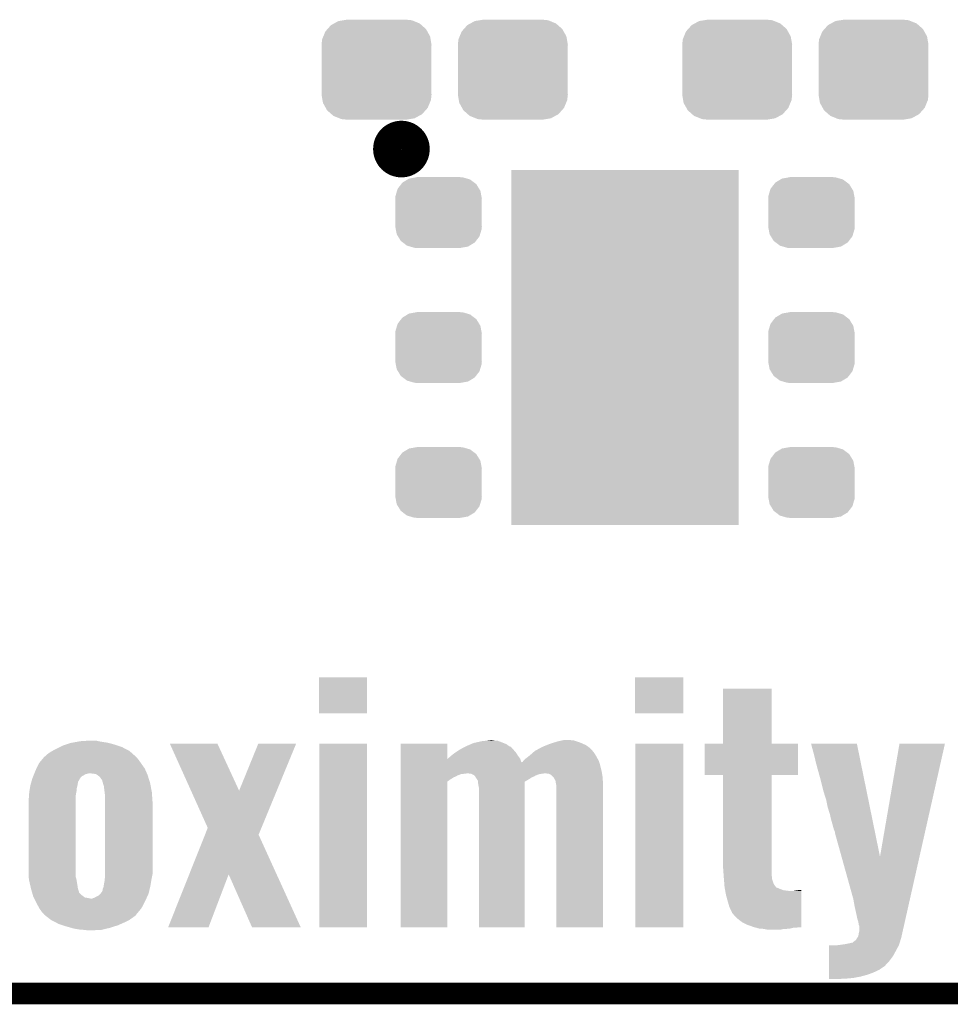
# Model space of a CAD drawing. Extents: x -1.3 to 24.2, y -3.9 to 39.2.
# Tile 4 of 29: x 4.9 to 11.4, y -3.9 to 3. Entities that reach past the tile are written whole.
import ezdxf

# ---------------------------------------------------------------- set-up
doc = ezdxf.new("R2010")
doc.units = 0
doc.layers.get('0').update_dxf_attribs({"linetype": 'CONTINUOUS'})
for name, color, linetype in [('PROXIMITY_24_CLICK_V100_GKO', 5, 'CONTINUOUS'), ('PROXIMITY_24_CLICK_V100_GTO', 14, 'CONTINUOUS'), ('PROXIMITY_24_CLICK_V100_GTS', 12, 'CONTINUOUS')]:
    doc.layers.add(name, color=color, linetype=linetype)

# ---------------------------------------------------------------- blocks, each defined once
blk = doc.blocks.new('RECTANGLE_51')
blk.add_solid([(0.8001, 1.24968), (0.8001, -1.24968), (-0.8001, 1.24968), (-0.8001, -1.24968)])
blk = doc.blocks.new('CUSTOM_62')
for points in [[(-0.268438, 0.342124), (-0.233628, 0.347838), (0.2622, 0.342124), (0.247972, 0.347838)], [(-0.233628, 0.347838), (-0.20955, 0.35179), (0.247972, 0.347838), (0.20955, 0.35179)], [(-0.360486, 0.26887), (-0.34504, 0.286174), (0.357822, 0.26887), (0.348152, 0.286174)], [(-0.34504, 0.286174), (-0.320744, 0.31339), (0.348152, 0.286174), (0.317222, 0.31339)], [(-0.320744, 0.31339), (-0.298526, 0.325596), (0.317222, 0.31339), (0.30335, 0.325596)], [(-0.298526, 0.325596), (-0.268438, 0.342124), (0.30335, 0.325596), (0.2622, 0.342124)], [(-0.38735, 0.17526), (-0.383124, 0.213652), (0.38735, 0.17526), (0.380766, 0.213652)], [(-0.383124, 0.213652), (-0.37475, 0.234078), (0.380766, 0.213652), (0.377262, 0.234078)], [(-0.37475, 0.234078), (-0.360486, 0.26887), (0.377262, 0.234078), (0.357822, 0.26887)], [(-0.38608, 0.154124), (-0.38735, 0.17526), (0.38608, 0.154124), (0.38735, 0.17526)], [(-0.38608, -0.154124), (-0.38608, 0.154124), (0.38608, -0.154124), (0.38608, 0.154124)], [(-0.38735, -0.17526), (-0.38608, -0.154124), (0.38735, -0.17526), (0.38608, -0.154124)], [(-0.380764, -0.213652), (-0.38735, -0.17526), (0.383124, -0.213652), (0.38735, -0.17526)], [(-0.377262, -0.234078), (-0.380764, -0.213652), (0.374748, -0.234078), (0.383124, -0.213652)], [(-0.35782, -0.26887), (-0.377262, -0.234078), (0.360486, -0.26887), (0.374748, -0.234078)], [(-0.348152, -0.286174), (-0.35782, -0.26887), (0.345038, -0.286174), (0.360486, -0.26887)], [(-0.31722, -0.31339), (-0.348152, -0.286174), (0.320744, -0.31339), (0.345038, -0.286174)], [(-0.30335, -0.325596), (-0.31722, -0.31339), (0.298524, -0.325596), (0.320744, -0.31339)], [(-0.262198, -0.342124), (-0.30335, -0.325596), (0.268438, -0.342124), (0.298524, -0.325596)], [(-0.247972, -0.347838), (-0.262198, -0.342124), (0.233626, -0.347838), (0.268438, -0.342124)], [(-0.20955, -0.35179), (-0.247972, -0.347838), (0.20955, -0.35179), (0.233626, -0.347838)]]:
    blk.add_solid(points)
blk = doc.blocks.new('CUSTOM_65')
for points in [[(-0.263218, 0.199814), (-0.254768, 0.210758), (0.26581, 0.199814), (0.251368, 0.210758)], [(-0.254768, 0.210758), (-0.218054, 0.233), (0.251368, 0.210758), (0.222016, 0.233)], [(-0.218054, 0.233), (-0.20777, 0.23923), (0.222016, 0.233), (0.200324, 0.23923)], [(-0.20777, 0.23923), (-0.157486, 0.248168), (0.200324, 0.23923), (0.169202, 0.248168)], [(-0.157486, 0.248168), (-0.15367, 0.248846), (0.169202, 0.248168), (0.15367, 0.248846)], [(-0.15367, 0.248846), (-0.15367, 0.25019), (0.15367, 0.248846), (0.15367, 0.25019)], [(-0.303986, 0.114586), (-0.29256, 0.153072), (0.301898, 0.114586), (0.2947, 0.153072)], [(-0.29256, 0.153072), (-0.288346, 0.167262), (0.2947, 0.153072), (0.28593, 0.167262)], [(-0.288346, 0.167262), (-0.263218, 0.199814), (0.28593, 0.167262), (0.26581, 0.199814)], [(-0.3048, 0.09906), (-0.303986, 0.114586), (0.3048, 0.09906), (0.301898, 0.114586)], [(-0.30353, 0.079592), (-0.3048, 0.09906), (0.30353, 0.079592), (0.3048, 0.09906)], [(-0.30353, -0.079592), (-0.30353, 0.079592), (0.30353, -0.079592), (0.30353, 0.079592)], [(-0.3048, -0.09906), (-0.30353, -0.079592), (0.3048, -0.09906), (0.30353, -0.079592)], [(-0.301896, -0.114586), (-0.3048, -0.09906), (0.303986, -0.114586), (0.3048, -0.09906)], [(-0.2947, -0.153072), (-0.301896, -0.114586), (0.292558, -0.153072), (0.303986, -0.114586)], [(-0.285928, -0.167262), (-0.2947, -0.153072), (0.288346, -0.167262), (0.292558, -0.153072)], [(-0.26581, -0.199814), (-0.285928, -0.167262), (0.263216, -0.199814), (0.288346, -0.167262)], [(-0.251366, -0.210758), (-0.26581, -0.199814), (0.254768, -0.210758), (0.263216, -0.199814)], [(-0.222016, -0.233), (-0.251366, -0.210758), (0.218052, -0.233), (0.254768, -0.210758)], [(-0.200322, -0.23923), (-0.222016, -0.233), (0.20777, -0.23923), (0.218052, -0.233)], [(-0.169202, -0.248168), (-0.200322, -0.23923), (0.157484, -0.248168), (0.20777, -0.23923)], [(-0.15367, -0.248846), (-0.169202, -0.248168), (0.15367, -0.248846), (0.157484, -0.248168)], [(-0.15367, -0.25019), (-0.15367, -0.248846), (0.15367, -0.25019), (0.15367, -0.248846)]]:
    blk.add_solid(points)

msp = doc.modelspace()

# ---------------------------------------------------------------- linework, layer by layer
at = {"layer": 'PROXIMITY_24_CLICK_V100_GKO', "const_width": 0.1524}
msp.add_lwpolyline([(-1.27, -3.81), (21.59, -3.81)], dxfattribs=at)
at = {"layer": 'PROXIMITY_24_CLICK_V100_GTO', "const_width": 0.20066}
msp.add_lwpolyline([(7.47014, 2.1336, 1), (7.66826, 2.1336, 1)], format="xyb", close=True, dxfattribs=at)
at = {"layer": 'PROXIMITY_24_CLICK_V100_GTO'}
for points in [[(6.98754, -1.838936), (6.987562, -1.584984), (7.327876, -1.838936), (7.3279, -1.584984)], [(6.987562, -1.584984), (6.987564, -1.58496), (7.3279, -1.584984), (6.987564, -1.58496)], [(9.21512, -1.838936), (9.215142, -1.584984), (9.555456, -1.838936), (9.55548, -1.584984)], [(9.215142, -1.584984), (9.215144, -1.58496), (9.55548, -1.584984), (9.215144, -1.58496)], [(9.83488, -2.052296), (9.834902, -1.663724), (10.177804, -2.052296), (10.17778, -1.663724)], [(9.834902, -1.663724), (9.834904, -1.6637), (10.17778, -1.663724), (9.834904, -1.6637)], [(7.327876, -1.83896), (6.98754, -1.838936), (7.327876, -1.83896), (7.327876, -1.838936)], [(9.555456, -1.83896), (9.21512, -1.838936), (9.555456, -1.83896), (9.555456, -1.838936)], [(5.13842, -2.08788), (5.16382, -2.07518), (5.624944, -2.08788), (5.600702, -2.07518)], [(5.16382, -2.07518), (5.184142, -2.06502), (5.600702, -2.07518), (5.570222, -2.06502)], [(5.184142, -2.06502), (5.207002, -2.0574), (5.570222, -2.06502), (5.54736, -2.0574)], [(5.207002, -2.0574), (5.237482, -2.04724), (5.54736, -2.0574), (5.508754, -2.04724)], [(5.237482, -2.04724), (5.251196, -2.0447), (5.508754, -2.04724), (5.499102, -2.0447)], [(5.251196, -2.0447), (5.292344, -2.03708), (5.499102, -2.0447), (5.4483, -2.03708)], [(5.292344, -2.03708), (5.30606, -2.03454), (5.4483, -2.03708), (5.437294, -2.03454)], [(5.30606, -2.03454), (5.379718, -2.02946), (5.437294, -2.03454), (5.415282, -2.02946)], [(5.938566, -2.052336), (5.938558, -2.05232), (6.273806, -2.052336), (5.938558, -2.05232)], [(6.087316, -2.382466), (5.938566, -2.052336), (6.42622, -2.382466), (6.273806, -2.052336)], [(6.42622, -2.382466), (6.560824, -2.052352), (6.691272, -2.382466), (6.827508, -2.052352)], [(6.560824, -2.052352), (6.560838, -2.05232), (6.827508, -2.052352), (6.560838, -2.05232)], [(6.99008, -3.345156), (6.990102, -2.052344), (7.327876, -3.345156), (7.3279, -2.052344)], [(6.990102, -2.052344), (6.990104, -2.05232), (7.3279, -2.052344), (6.990104, -2.05232)], [(7.56414, -2.161502), (7.564142, -2.052344), (7.891822, -2.161502), (7.89178, -2.052344)], [(7.564142, -2.052344), (7.564144, -2.05232), (7.89178, -2.052344), (7.564144, -2.05232)], [(7.990274, -2.08788), (8.014258, -2.075182), (8.35152, -2.08788), (8.341362, -2.075182)], [(8.014258, -2.075182), (8.02385, -2.070104), (8.341362, -2.075182), (8.333746, -2.070104)], [(8.02385, -2.070104), (8.023858, -2.0701), (8.333746, -2.070104), (8.328662, -2.0701)], [(8.023858, -2.0701), (8.059414, -2.054862), (8.328662, -2.0701), (8.308342, -2.054862)], [(8.059414, -2.054862), (8.077202, -2.04724), (8.308342, -2.054862), (8.28929, -2.04724)], [(8.077202, -2.04724), (8.088378, -2.0447), (8.28929, -2.04724), (8.28294, -2.0447)], [(8.088378, -2.0447), (8.133082, -2.03454), (8.28294, -2.0447), (8.255846, -2.03454)], [(8.133082, -2.03454), (8.175398, -2.029462), (8.255846, -2.03454), (8.242304, -2.029462)], [(8.175398, -2.029462), (8.175414, -2.02946), (8.242304, -2.029462), (8.224522, -2.02946)], [(8.175414, -2.02946), (8.196582, -2.02692), (8.224522, -2.02946), (8.209282, -2.02692)], [(8.545944, -2.0828), (8.5598, -2.07518), (8.89762, -2.0828), (8.887142, -2.07518)], [(8.5598, -2.07518), (8.590838, -2.062482), (8.887142, -2.07518), (8.869678, -2.062482)], [(8.590838, -2.062482), (8.615678, -2.05232), (8.869678, -2.062482), (8.847664, -2.05232)], [(8.615678, -2.05232), (8.63237, -2.04724), (8.847664, -2.05232), (8.836658, -2.04724)], [(8.63237, -2.04724), (8.665754, -2.03708), (8.836658, -2.04724), (8.80872, -2.03708)], [(8.665754, -2.03708), (8.6741, -2.03454), (8.80872, -2.03708), (8.8011, -2.03454)], [(8.6741, -2.03454), (8.697798, -2.029462), (8.8011, -2.03454), (8.785862, -2.029462)], [(8.697798, -2.029462), (8.709662, -2.02692), (8.785862, -2.029462), (8.763, -2.02692)], [(9.21766, -3.345156), (9.217682, -2.052344), (9.555456, -3.345156), (9.55548, -2.052344)], [(9.217682, -2.052344), (9.217684, -2.05232), (9.55548, -2.052344), (9.217684, -2.05232)], [(9.70534, -2.273276), (9.705362, -2.052344), (10.363176, -2.273276), (10.3632, -2.052344)], [(9.705362, -2.052344), (9.705364, -2.05232), (10.3632, -2.052344), (10.177804, -2.05232)], [(9.705364, -2.05232), (9.83488, -2.052296), (10.177804, -2.05232), (10.177804, -2.052296)], [(10.45467, -2.05234), (10.454666, -2.052324), (10.777224, -2.05234), (10.454666, -2.052324)], [(10.45972, -2.07264), (10.45467, -2.05234), (10.781378, -2.07264), (10.777224, -2.05234)], [(10.46734, -2.10058), (10.45972, -2.07264), (10.787092, -2.10058), (10.781378, -2.07264)], [(10.939802, -2.847216), (11.076954, -2.052348), (11.217868, -2.847216), (11.396974, -2.052348)], [(11.076954, -2.052348), (11.07696, -2.05232), (11.396974, -2.052348), (11.07696, -2.05232)], [(5.03767, -2.164078), (5.052484, -2.1463), (5.71754, -2.164078), (5.7023, -2.1463)], [(5.052484, -2.1463), (5.054602, -2.14376), (5.7023, -2.1463), (5.69976, -2.14376)], [(5.054602, -2.14376), (5.062222, -2.138678), (5.69976, -2.14376), (5.694044, -2.138678)], [(5.062222, -2.138678), (5.07492, -2.12598), (5.694044, -2.138678), (5.679756, -2.12598)], [(5.07492, -2.12598), (5.10032, -2.1082), (5.679756, -2.12598), (5.659752, -2.1082)], [(5.10032, -2.1082), (5.10984, -2.103122), (5.659752, -2.1082), (5.654038, -2.103122)], [(5.10984, -2.103122), (5.13842, -2.08788), (5.654038, -2.103122), (5.624944, -2.08788)], [(7.8994, -2.15392), (7.91718, -2.13868), (8.402956, -2.15392), (8.391528, -2.13868)], [(7.91718, -2.13868), (7.920356, -2.136138), (8.391528, -2.13868), (8.38962, -2.136138)], [(7.920356, -2.136138), (7.94258, -2.11836), (8.38962, -2.136138), (8.378508, -2.11836)], [(7.94258, -2.11836), (7.946386, -2.115822), (8.378508, -2.11836), (8.37692, -2.115822)], [(7.946386, -2.115822), (7.97306, -2.09804), (8.37692, -2.115822), (8.36168, -2.09804)], [(7.97306, -2.09804), (7.98068, -2.09296), (8.36168, -2.09804), (8.3566, -2.09296)], [(7.98068, -2.09296), (7.990274, -2.08788), (8.3566, -2.09296), (8.35152, -2.08788)], [(8.437882, -2.161538), (8.460992, -2.14376), (8.953038, -2.161538), (8.94334, -2.14376)], [(8.460992, -2.14376), (8.4709, -2.13614), (8.94334, -2.14376), (8.938988, -2.13614)], [(8.4709, -2.13614), (8.48262, -2.125982), (8.938988, -2.13614), (8.933182, -2.125982)], [(8.48262, -2.125982), (8.494348, -2.115818), (8.933182, -2.125982), (8.925562, -2.115818)], [(8.494348, -2.115818), (8.500202, -2.110744), (8.925562, -2.115818), (8.923022, -2.110744)], [(8.500202, -2.110744), (8.509002, -2.103118), (8.923022, -2.110744), (8.91609, -2.103118)], [(8.509002, -2.103118), (8.545944, -2.0828), (8.91609, -2.103118), (8.89762, -2.0828)], [(10.4775, -2.13868), (10.46734, -2.10058), (10.794884, -2.13868), (10.787092, -2.10058)], [(10.48766, -2.18186), (10.4775, -2.13868), (10.803716, -2.18186), (10.794884, -2.13868)], [(4.999566, -2.225038), (5.0165, -2.189482), (5.76072, -2.225038), (5.735322, -2.189482)], [(5.0165, -2.18948), (5.03767, -2.164078), (5.73532, -2.18948), (5.71754, -2.164078)], [(5.0165, -2.189482), (5.0165, -2.18948), (5.735322, -2.189482), (5.73532, -2.18948)], [(7.56414, -2.184262), (7.56414, -2.161502), (8.41502, -2.184262), (8.406704, -2.161502)], [(7.56414, -2.20218), (7.56414, -2.184262), (8.968738, -2.20218), (8.962768, -2.184262)], [(7.56414, -2.24282), (7.56414, -2.20218), (8.9789, -2.24282), (8.968738, -2.20218)], [(7.891822, -2.161502), (7.89686, -2.15646), (8.406704, -2.161502), (8.40486, -2.15646)], [(7.89686, -2.15646), (7.8994, -2.15392), (8.40486, -2.15646), (8.402956, -2.15392)], [(8.41502, -2.184262), (8.415038, -2.181856), (8.962768, -2.184262), (8.961966, -2.181856)], [(8.415038, -2.181856), (8.42264, -2.179316), (8.961966, -2.181856), (8.961118, -2.179316)], [(8.42264, -2.179316), (8.429166, -2.171702), (8.961118, -2.179316), (8.95858, -2.171702)], [(8.429166, -2.171702), (8.437882, -2.161538), (8.95858, -2.171702), (8.953038, -2.161538)], [(10.50036, -2.23012), (10.48766, -2.18186), (10.813586, -2.23012), (10.803716, -2.18186)], [(4.971794, -2.29108), (4.97586, -2.280918), (5.308602, -2.29108), (5.318764, -2.280918)], [(4.97586, -2.280918), (4.981956, -2.265678), (5.318764, -2.280918), (5.346704, -2.265678)], [(4.981956, -2.265678), (4.983986, -2.2606), (5.346704, -2.265678), (5.369562, -2.2606)], [(4.983986, -2.2606), (4.9911, -2.24282), (5.776526, -2.2606), (5.768624, -2.24282)], [(4.9911, -2.24282), (4.999566, -2.225038), (5.768624, -2.24282), (5.76072, -2.225038)], [(5.40004, -2.26314), (5.379718, -2.2606), (5.777656, -2.26314), (5.776526, -2.2606)], [(5.417826, -2.265684), (5.40004, -2.26314), (5.778786, -2.265684), (5.777656, -2.26314)], [(5.42508, -2.270762), (5.417826, -2.265684), (5.781042, -2.270762), (5.778786, -2.265684)], [(5.443222, -2.283462), (5.42508, -2.270762), (5.785084, -2.283462), (5.781042, -2.270762)], [(5.455922, -2.301242), (5.443222, -2.283462), (5.79074, -2.301242), (5.785084, -2.283462)], [(7.564138, -2.275842), (7.56414, -2.265682), (7.962898, -2.275842), (7.990838, -2.265682)], [(7.564138, -2.28092), (7.564138, -2.275842), (7.955282, -2.28092), (7.962898, -2.275842)], [(7.564138, -2.288542), (7.564138, -2.28092), (7.9375, -2.288542), (7.955282, -2.28092)], [(7.56414, -2.2606), (7.56414, -2.24282), (8.981864, -2.2606), (8.9789, -2.24282)], [(7.56414, -2.26314), (7.56414, -2.2606), (8.016242, -2.26314), (8.031478, -2.2606)], [(7.56414, -2.265682), (7.56414, -2.26314), (7.990838, -2.265682), (8.016242, -2.26314)], [(8.059416, -2.26314), (8.034022, -2.2606), (8.56234, -2.26314), (8.577578, -2.2606)], [(8.064502, -2.265682), (8.059416, -2.26314), (8.542018, -2.265682), (8.56234, -2.26314)], [(8.079736, -2.273298), (8.064502, -2.265682), (8.521074, -2.273298), (8.542018, -2.265682)], [(8.08228, -2.275842), (8.079736, -2.273298), (8.514078, -2.275842), (8.521074, -2.273298)], [(8.087358, -2.28092), (8.08228, -2.275842), (8.506462, -2.28092), (8.514078, -2.275842)], [(8.089898, -2.283462), (8.087358, -2.28092), (8.50053, -2.283462), (8.506462, -2.28092)], [(8.09244, -2.288538), (8.089898, -2.283462), (8.488688, -2.288538), (8.50053, -2.283462)], [(8.608056, -2.26314), (8.580122, -2.2606), (8.982288, -2.26314), (8.981864, -2.2606)], [(8.625838, -2.273298), (8.608056, -2.26314), (8.98398, -2.273298), (8.982288, -2.26314)], [(8.641078, -2.288542), (8.625838, -2.273298), (8.98652, -2.288542), (8.98398, -2.273298)], [(9.834856, -2.2733), (9.70534, -2.273276), (10.363176, -2.2733), (10.363176, -2.273276)], [(9.834858, -2.273324), (9.834856, -2.2733), (10.17778, -2.273324), (10.363176, -2.2733)], [(9.83488, -2.926082), (9.834858, -2.273324), (10.17778, -2.926082), (10.17778, -2.273324)], [(10.5156, -2.28346), (10.50036, -2.23012), (10.824496, -2.28346), (10.813586, -2.23012)], [(10.54354, -2.39268), (10.5156, -2.28346), (10.846836, -2.39268), (10.824496, -2.28346)], [(4.953, -2.362198), (4.95554, -2.346958), (5.2832, -2.362198), (5.287554, -2.346958)], [(4.95554, -2.346958), (4.956264, -2.344418), (5.287554, -2.346958), (5.28828, -2.344418)], [(4.956264, -2.344418), (4.961344, -2.32664), (5.28828, -2.344418), (5.29082, -2.32664)], [(4.961344, -2.32664), (4.964248, -2.316478), (5.29082, -2.32664), (5.293364, -2.316478)], [(4.964248, -2.316478), (4.9657, -2.311394), (5.293364, -2.316478), (5.29844, -2.311394)], [(4.9657, -2.311394), (4.966426, -2.308856), (5.29844, -2.311394), (5.298442, -2.308856)], [(4.966426, -2.308856), (4.97078, -2.293618), (5.298442, -2.308856), (5.30715, -2.293618)], [(4.97078, -2.293618), (4.971794, -2.29108), (5.30715, -2.293618), (5.308602, -2.29108)], [(5.461, -2.306326), (5.455922, -2.301242), (5.792358, -2.306326), (5.79074, -2.301242)], [(5.461, -2.308864), (5.461, -2.306326), (5.793166, -2.308864), (5.792358, -2.306326)], [(5.46608, -2.32664), (5.461, -2.308864), (5.79882, -2.32664), (5.793166, -2.308864)], [(5.4737, -2.352042), (5.46608, -2.32664), (5.803706, -2.352042), (5.79882, -2.32664)], [(5.47878, -2.39268), (5.4737, -2.352042), (5.81152, -2.39268), (5.803706, -2.352042)], [(7.56412, -3.345156), (7.564138, -2.31903), (7.891756, -3.345156), (7.89178, -2.31903)], [(7.564138, -2.30124), (7.564138, -2.288542), (7.917182, -2.30124), (7.9375, -2.288542)], [(7.564138, -2.31903), (7.564138, -2.30124), (7.89178, -2.31903), (7.917182, -2.30124)], [(8.092444, -2.288542), (8.09244, -2.288538), (8.48868, -2.288542), (8.488688, -2.288538)], [(8.100908, -2.30124), (8.092444, -2.288542), (8.46836, -2.30124), (8.48868, -2.288542)], [(8.107676, -2.311394), (8.100908, -2.30124), (8.450964, -2.311394), (8.46836, -2.30124)], [(8.108372, -2.319032), (8.107676, -2.311394), (8.43788, -2.319032), (8.450964, -2.311394)], [(8.11022, -2.339338), (8.108372, -2.319032), (8.437878, -2.339338), (8.43788, -2.319032)], [(8.1153, -2.362198), (8.11022, -2.339338), (8.437878, -2.362198), (8.437878, -2.339338)], [(8.653778, -2.311396), (8.641078, -2.288542), (8.987664, -2.311396), (8.98652, -2.288542)], [(8.65886, -2.33934), (8.653778, -2.311396), (8.98906, -2.33934), (8.987664, -2.311396)], [(8.6614, -2.3622), (8.65886, -2.33934), (8.989058, -2.3622), (8.98906, -2.33934)], [(4.94538, -2.43332), (4.94649, -2.415538), (5.27558, -2.43332), (5.27558, -2.415538)], [(4.94649, -2.415538), (4.94792, -2.392678), (5.27558, -2.415538), (5.279736, -2.392678)], [(4.94792, -2.392678), (4.948766, -2.387602), (5.279736, -2.392678), (5.28066, -2.387602)], [(4.948766, -2.387602), (4.953, -2.362198), (5.28066, -2.387602), (5.2832, -2.362198)], [(5.48132, -2.415542), (5.47878, -2.39268), (5.813098, -2.415542), (5.81152, -2.39268)], [(5.48132, -2.466338), (5.48132, -2.415542), (5.8166, -2.466338), (5.813098, -2.415542)], [(6.205216, -2.644132), (6.087316, -2.382466), (6.583286, -2.644132), (6.691272, -2.382466)], [(8.1153, -3.345156), (8.1153, -2.362198), (8.437856, -3.345156), (8.437878, -2.362198)], [(8.6614, -3.345156), (8.6614, -2.3622), (8.989036, -3.345156), (8.989058, -2.3622)], [(10.56132, -2.44856), (10.54354, -2.39268), (10.858264, -2.44856), (10.846836, -2.39268)], [(4.94284, -2.446018), (4.94538, -2.43332), (5.27558, -2.446018), (5.27558, -2.43332)], [(4.94284, -2.9337), (4.94284, -2.446018), (5.27558, -2.9337), (5.27558, -2.446018)], [(5.48132, -2.969262), (5.48132, -2.466338), (5.8166, -2.969262), (5.8166, -2.466338)], [(10.57148, -2.49936), (10.56132, -2.44856), (10.868656, -2.49936), (10.858264, -2.44856)], [(10.58672, -2.547622), (10.57148, -2.49936), (10.878526, -2.547622), (10.868656, -2.49936)], [(10.59688, -2.5908), (10.58672, -2.547622), (10.887358, -2.5908), (10.878526, -2.547622)], [(10.60704, -2.62636), (10.59688, -2.5908), (10.89463, -2.62636), (10.887358, -2.5908)], [(10.614658, -2.6543), (10.60704, -2.62636), (10.900346, -2.6543), (10.89463, -2.62636)], [(6.074604, -2.971856), (6.185976, -2.692408), (6.690568, -2.971856), (6.563364, -2.692408)], [(6.185976, -2.692408), (6.205216, -2.644132), (6.563364, -2.692408), (6.583286, -2.644132)], [(10.622278, -2.672076), (10.614658, -2.6543), (10.903982, -2.672076), (10.900346, -2.6543)], [(10.62228, -2.679698), (10.622278, -2.672076), (10.90554, -2.679698), (10.903982, -2.672076)], [(10.668966, -2.847216), (10.62228, -2.679698), (10.939802, -2.847216), (10.90554, -2.679698)], [(10.75182, -3.14452), (10.668966, -2.847216), (11.150876, -3.14452), (11.217868, -2.847216)], [(4.944768, -2.989578), (4.94284, -2.9337), (5.27558, -2.989578), (5.27558, -2.9337)], [(5.48132, -2.98958), (5.48132, -2.969262), (5.812536, -2.98958), (5.8166, -2.969262)], [(5.925832, -3.345148), (6.074604, -2.971856), (6.210294, -3.345148), (6.35252, -2.971856)], [(6.517636, -3.345164), (6.35252, -2.971856), (6.860494, -3.345164), (6.690568, -2.971856)], [(9.839054, -2.9845), (9.83488, -2.926082), (10.17778, -2.9845), (10.17778, -2.926082)], [(4.94538, -3.007358), (4.944768, -2.989578), (5.28066, -3.007358), (5.27558, -2.989578)], [(4.955932, -3.05308), (4.94538, -3.007358), (5.28828, -3.05308), (5.28066, -3.007358)], [(5.472246, -3.05308), (5.4737, -3.04292), (5.80136, -3.05308), (5.803052, -3.04292)], [(5.4737, -3.04292), (5.47878, -3.017522), (5.803052, -3.04292), (5.807286, -3.017522)], [(5.47878, -3.017522), (5.479702, -3.00736), (5.807286, -3.017522), (5.80898, -3.00736)], [(5.479702, -3.00736), (5.48132, -2.98958), (5.80898, -3.00736), (5.812536, -2.98958)], [(9.83996, -2.9972), (9.839054, -2.9845), (10.179194, -2.9972), (10.17778, -2.9845)], [(9.840774, -3.007362), (9.83996, -2.9972), (10.180322, -3.007362), (10.179194, -2.9972)], [(9.843212, -3.037842), (9.840774, -3.007362), (10.190482, -3.037842), (10.180322, -3.007362)], [(9.84504, -3.060702), (9.843212, -3.037842), (10.206488, -3.060702), (10.190482, -3.037842)], [(4.96062, -3.073398), (4.955932, -3.05308), (5.29082, -3.073398), (5.28828, -3.05308)], [(4.96062, -3.073402), (4.96062, -3.073398), (5.290822, -3.073402), (5.29082, -3.073398)], [(4.966424, -3.093716), (4.96062, -3.073402), (5.298438, -3.093716), (5.290822, -3.073402)], [(4.967876, -3.098794), (4.966424, -3.093716), (5.29844, -3.098794), (5.298438, -3.093716)], [(4.972956, -3.116578), (4.967876, -3.098794), (5.31622, -3.116578), (5.29844, -3.098794)], [(4.975858, -3.126738), (4.972956, -3.116578), (5.329282, -3.126738), (5.31622, -3.116578)], [(5.438136, -3.119122), (5.448302, -3.108958), (5.782942, -3.119122), (5.787516, -3.108958)], [(5.448302, -3.108958), (5.450414, -3.106422), (5.787516, -3.108958), (5.788658, -3.106422)], [(5.450414, -3.106422), (5.460996, -3.093726), (5.788658, -3.106422), (5.79168, -3.093726)], [(5.460996, -3.093726), (5.461, -3.091186), (5.79168, -3.093726), (5.792286, -3.091186)], [(5.461, -3.091186), (5.463536, -3.088646), (5.792286, -3.091186), (5.79289, -3.088646)], [(5.463536, -3.088646), (5.46608, -3.073402), (5.79289, -3.088646), (5.79652, -3.073402)], [(5.46608, -3.073402), (5.471158, -3.060702), (5.79652, -3.073402), (5.799544, -3.060702)], [(5.471158, -3.060702), (5.472246, -3.05308), (5.799544, -3.060702), (5.80136, -3.05308)], [(9.845502, -3.063242), (9.84504, -3.060702), (10.208266, -3.063242), (10.206488, -3.060702)], [(9.845964, -3.06578), (9.845502, -3.063242), (10.215878, -3.06578), (10.208266, -3.063242)], [(9.84735, -3.0734), (9.845964, -3.06578), (10.23366, -3.0734), (10.215878, -3.06578)], [(9.849196, -3.08356), (9.84735, -3.0734), (10.261602, -3.08356), (10.23366, -3.0734)], [(9.85012, -3.08864), (9.849196, -3.08356), (10.304782, -3.08864), (10.261602, -3.08356)], [(9.8552, -3.116582), (9.85012, -3.08864), (10.386056, -3.116582), (10.386058, -3.08864)], [(9.8679, -3.1623), (9.8552, -3.116582), (10.386052, -3.1623), (10.386056, -3.116582)], [(10.327642, -3.08864), (10.35304, -3.08356), (10.386058, -3.08864), (10.386058, -3.08356)], [(10.35304, -3.08356), (10.38606, -3.081046), (10.386058, -3.08356), (10.38606, -3.081046)], [(4.979668, -3.134356), (4.975858, -3.126738), (5.339074, -3.134356), (5.329282, -3.126738)], [(4.98094, -3.1369), (4.979668, -3.134356), (5.35686, -3.1369), (5.339074, -3.134356)], [(4.98348, -3.14198), (4.98094, -3.1369), (5.379718, -3.14198), (5.35686, -3.1369)], [(4.9911, -3.15722), (4.98348, -3.14198), (5.7658, -3.15722), (5.772656, -3.14198)], [(4.99872, -3.17246), (4.9911, -3.15722), (5.757816, -3.17246), (5.7658, -3.15722)], [(5.019038, -3.210556), (4.99872, -3.17246), (5.73786, -3.210556), (5.757816, -3.17246)], [(5.389876, -3.14198), (5.4102, -3.13436), (5.772656, -3.14198), (5.776086, -3.13436)], [(5.4102, -3.13436), (5.438136, -3.119122), (5.776086, -3.13436), (5.782942, -3.119122)], [(9.878058, -3.19786), (9.8679, -3.1623), (10.386048, -3.19786), (10.386052, -3.1623)], [(10.76198, -3.2004), (10.75182, -3.14452), (11.138286, -3.2004), (11.150876, -3.14452)], [(5.01904, -3.21056), (5.019038, -3.210556), (5.737856, -3.21056), (5.73786, -3.210556)], [(5.03682, -3.23596), (5.01904, -3.21056), (5.716692, -3.23596), (5.737856, -3.21056)], [(5.052058, -3.251202), (5.03682, -3.23596), (5.703992, -3.251202), (5.716692, -3.23596)], [(5.054598, -3.256274), (5.052058, -3.251202), (5.699766, -3.256274), (5.703992, -3.251202)], [(5.054612, -3.256284), (5.054598, -3.256274), (5.699758, -3.256284), (5.699766, -3.256274)], [(5.061136, -3.261358), (5.054612, -3.256284), (5.697216, -3.261358), (5.699758, -3.256284)], [(9.88822, -3.22072), (9.878058, -3.19786), (10.386046, -3.22072), (10.386048, -3.19786)], [(9.89584, -3.23596), (9.88822, -3.22072), (10.386044, -3.23596), (10.386046, -3.22072)], [(9.89838, -3.243576), (9.89584, -3.23596), (10.386044, -3.243576), (10.386044, -3.23596)], [(9.9314, -3.27914), (9.89838, -3.243576), (10.386042, -3.27914), (10.386044, -3.243576)], [(10.77214, -3.24612), (10.76198, -3.2004), (11.127984, -3.24612), (11.138286, -3.2004)], [(10.77976, -3.281682), (10.77214, -3.24612), (11.11997, -3.281682), (11.127984, -3.24612)], [(5.077464, -3.27406), (5.061136, -3.261358), (5.67944, -3.27406), (5.697216, -3.261358)], [(5.100322, -3.29184), (5.077464, -3.27406), (5.654038, -3.29184), (5.67944, -3.27406)], [(5.134264, -3.30962), (5.100322, -3.29184), (5.61848, -3.30962), (5.654038, -3.29184)], [(5.153658, -3.31978), (5.134264, -3.30962), (5.59562, -3.31978), (5.61848, -3.30962)], [(5.184146, -3.329942), (5.153658, -3.31978), (5.572758, -3.329942), (5.59562, -3.31978)], [(9.966962, -3.30708), (9.9314, -3.27914), (10.386038, -3.30708), (10.386042, -3.27914)], [(10.0076, -3.3274), (9.966962, -3.30708), (10.386036, -3.3274), (10.386038, -3.30708)], [(10.78738, -3.307078), (10.77976, -3.281682), (11.114248, -3.307078), (11.11997, -3.281682)], [(10.78992, -3.324856), (10.78738, -3.307078), (11.110242, -3.324856), (11.114248, -3.307078)], [(10.794998, -3.337556), (10.78992, -3.324856), (11.10738, -3.337556), (11.110242, -3.324856)], [(5.207, -3.33756), (5.184146, -3.329942), (5.548812, -3.33756), (5.572758, -3.329942)], [(5.24256, -3.34772), (5.207, -3.33756), (5.51688, -3.34772), (5.548812, -3.33756)], [(5.260338, -3.3528), (5.24256, -3.34772), (5.495712, -3.3528), (5.51688, -3.34772)], [(5.30606, -3.36042), (5.260338, -3.3528), (5.46396, -3.36042), (5.495712, -3.3528)], [(5.34416, -3.36296), (5.30606, -3.36042), (5.453378, -3.36296), (5.46396, -3.36042)], [(5.356858, -3.3655), (5.34416, -3.36296), (5.37972, -3.3655), (5.453378, -3.36296)], [(6.210282, -3.34518), (5.925832, -3.345148), (6.210282, -3.34518), (6.210294, -3.345148)], [(6.8605, -3.34518), (6.517636, -3.345164), (6.8605, -3.34518), (6.860494, -3.345164)], [(7.327876, -3.34518), (6.99008, -3.345156), (7.327876, -3.34518), (7.327876, -3.345156)], [(7.891756, -3.34518), (7.56412, -3.345156), (7.891756, -3.34518), (7.891756, -3.345156)], [(8.437856, -3.34518), (8.1153, -3.345156), (8.437856, -3.34518), (8.437856, -3.345156)], [(8.989036, -3.34518), (8.6614, -3.345156), (8.989036, -3.34518), (8.989036, -3.345156)], [(9.555456, -3.34518), (9.21766, -3.345156), (9.555456, -3.34518), (9.555456, -3.345156)], [(10.05078, -3.34264), (10.0076, -3.3274), (10.386036, -3.34264), (10.386036, -3.3274)], [(10.060306, -3.34518), (10.05078, -3.34264), (10.386036, -3.34518), (10.386036, -3.34264)], [(10.06983, -3.34772), (10.060306, -3.34518), (10.345418, -3.34772), (10.360658, -3.34518)], [(10.088878, -3.3528), (10.06983, -3.34772), (10.307318, -3.3528), (10.327638, -3.34772)], [(10.1219, -3.35534), (10.088878, -3.3528), (10.281918, -3.35534), (10.297158, -3.3528)], [(10.144758, -3.36042), (10.1219, -3.35534), (10.241278, -3.36042), (10.264138, -3.35534)], [(10.78738, -3.406138), (10.78992, -3.388362), (11.091926, -3.406138), (11.095932, -3.388362)], [(10.78992, -3.388362), (10.795, -3.365498), (11.095932, -3.388362), (11.101084, -3.365498)], [(10.795, -3.365498), (10.794998, -3.337556), (11.101084, -3.365498), (11.10738, -3.337556)], [(10.64514, -3.46964), (10.698478, -3.46202), (11.072706, -3.46964), (11.075246, -3.46202)], [(10.698478, -3.46202), (10.72388, -3.45694), (11.075246, -3.46202), (11.07694, -3.45694)], [(10.72388, -3.45694), (10.744202, -3.45186), (11.07694, -3.45694), (11.078632, -3.45186)], [(10.744202, -3.45186), (10.749286, -3.451844), (11.078632, -3.45186), (11.078638, -3.451844)], [(10.749286, -3.451844), (10.751824, -3.446782), (11.078638, -3.451844), (11.080326, -3.446782)], [(10.751824, -3.446782), (10.758934, -3.4417), (11.080326, -3.446782), (11.08202, -3.4417)], [(10.758934, -3.4417), (10.769602, -3.434076), (11.08202, -3.4417), (11.084198, -3.434076)], [(10.769602, -3.434076), (10.776064, -3.42392), (11.084198, -3.434076), (11.0871, -3.42392)], [(10.776064, -3.42392), (10.780912, -3.4163), (11.0871, -3.42392), (11.089638, -3.4163)], [(10.780912, -3.4163), (10.78738, -3.406138), (11.089638, -3.4163), (11.091926, -3.406138)], [(10.581656, -3.543298), (10.58166, -3.5052), (11.03376, -3.543298), (11.05408, -3.5052)], [(10.58166, -3.5052), (10.581662, -3.472182), (11.05408, -3.5052), (11.07186, -3.472182)], [(10.581662, -3.472182), (10.581664, -3.47218), (11.07186, -3.472182), (11.07186, -3.47218)], [(10.62228, -3.47218), (10.64514, -3.46964), (11.07186, -3.47218), (11.072706, -3.46964)], [(10.581648, -3.61696), (10.581652, -3.581402), (10.972798, -3.61696), (11.005818, -3.581402)], [(10.581652, -3.581402), (10.581656, -3.543298), (11.005818, -3.581402), (11.03376, -3.543298)], [(10.581642, -3.677918), (10.581644, -3.66522), (10.85088, -3.677918), (10.88644, -3.66522)], [(10.581644, -3.65506), (10.581646, -3.64744), (10.9093, -3.65506), (10.92454, -3.64744)], [(10.581644, -3.66522), (10.581644, -3.65506), (10.88644, -3.66522), (10.9093, -3.65506)], [(10.581646, -3.6449), (10.581648, -3.61696), (10.93216, -3.6449), (10.972798, -3.61696)], [(10.581646, -3.64744), (10.581646, -3.6449), (10.92454, -3.64744), (10.93216, -3.6449)], [(10.58164, -3.69062), (10.581642, -3.677918), (10.805162, -3.69062), (10.85088, -3.677918)], [(10.58164, -3.70078), (10.58164, -3.69062), (10.751822, -3.70078), (10.805162, -3.69062)], [(10.58164, -3.70586), (10.58164, -3.70078), (10.69594, -3.70586), (10.751822, -3.70078)], [(10.58164, -3.708376), (10.58164, -3.70586), (10.628008, -3.708376), (10.69594, -3.70586)], [(10.62736, -3.7084), (10.58164, -3.708376), (10.62736, -3.7084), (10.628008, -3.708376)]]:
    msp.add_solid(points, dxfattribs=at)

# ---------------------------------------------------------------- block references
at = {"layer": 'PROXIMITY_24_CLICK_V100_GTS'}
for name, p in [('CUSTOM_62', (7.39394, 2.6924)), ('CUSTOM_62', (8.35406, 2.6924)), ('CUSTOM_62', (9.93394, 2.6924)), ('CUSTOM_62', (10.89406, 2.6924)), ('RECTANGLE_51', (9.144, 0.7366)), ('CUSTOM_65', (7.83082, 1.68656)), ('CUSTOM_65', (10.45718, 1.68656)), ('CUSTOM_65', (7.83082, 0.7366)), ('CUSTOM_65', (10.45718, 0.7366)), ('CUSTOM_65', (7.83082, -0.21336)), ('CUSTOM_65', (10.45718, -0.21336))]:
    msp.add_blockref(name, p, dxfattribs=at)

doc.saveas('drawing.dxf')
